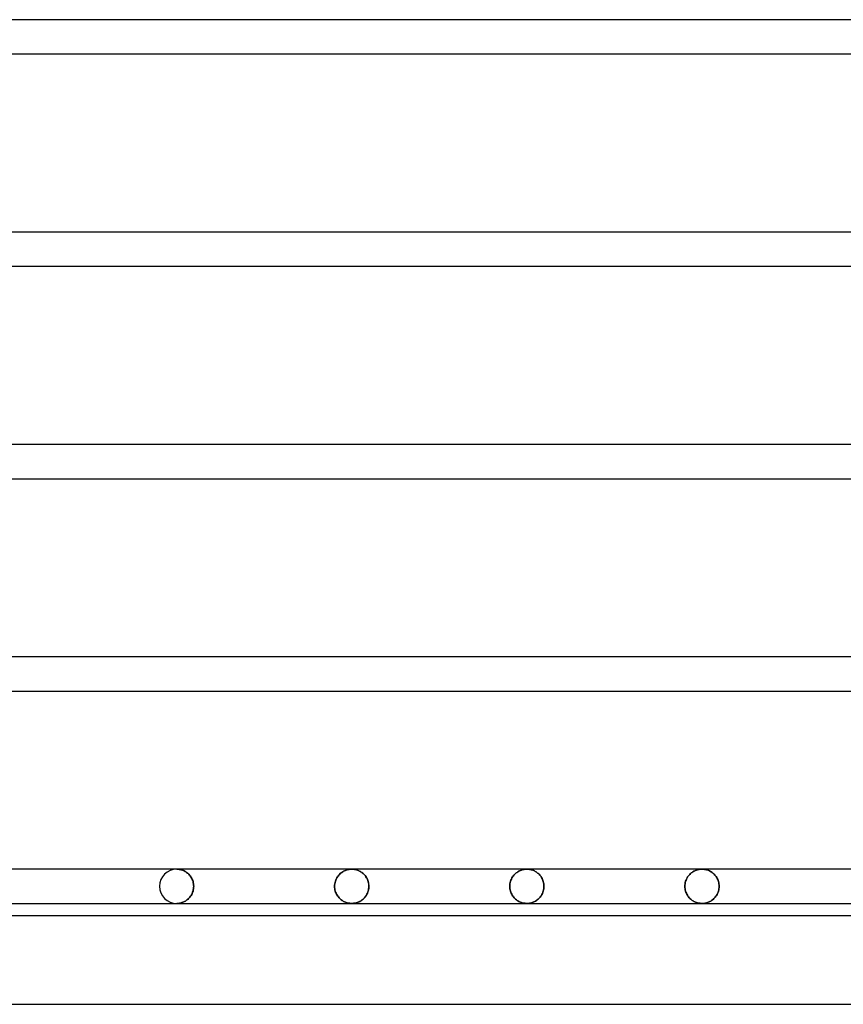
# Model space of a CAD drawing. Header units: millimetres. Extents: x -250 to 250, y -110 to 102.
# Tile 17 of 22: x 79 to 135, y -80 to -13. Entities that reach past the tile are written whole.
import ezdxf

# ---------------------------------------------------------------- set-up
doc = ezdxf.new("R2010")
doc.units = ezdxf.units.MM
doc.layers.add('HIDDEN', color=7, linetype='Continuous')
doc.layers.add('THICK', color=7, linetype='Continuous')

msp = doc.modelspace()

# ---------------------------------------------------------------- linework, layer by layer
at = {"layer": 'HIDDEN'}
for p, q in [((89.6, -70.84), (89.658, -70.841)), ((89.658, -70.841), (89.6, -70.84)), ((89.658, -70.841), (89.716, -70.846)), ((89.716, -70.846), (89.658, -70.841)), ((89.716, -70.846), (89.774, -70.853)), ((89.774, -70.853), (89.716, -70.846)), ((89.774, -70.853), (89.832, -70.863)), ((89.832, -70.863), (89.774, -70.853)), ((89.832, -70.863), (89.889, -70.877)), ((89.889, -70.877), (89.832, -70.863)), ((89.889, -70.877), (89.946, -70.893)), ((89.946, -70.893), (89.889, -70.877)), ((89.946, -70.893), (90.003, -70.913)), ((90.003, -70.913), (89.946, -70.893)), ((90.003, -70.913), (90.059, -70.935)), ((90.059, -70.935), (90.003, -70.913)), ((90.059, -70.935), (90.114, -70.961)), ((90.114, -70.961), (90.059, -70.935)), ((90.114, -70.961), (90.168, -70.99)), ((90.168, -70.99), (90.114, -70.961)), ((90.168, -70.99), (90.222, -71.022)), ((90.222, -71.022), (90.168, -70.99)), ((90.222, -71.022), (90.274, -71.058)), ((90.274, -71.058), (90.222, -71.022)), ((90.274, -71.058), (90.325, -71.097)), ((90.325, -71.097), (90.274, -71.058)), ((90.325, -71.097), (90.374, -71.139)), ((90.374, -71.139), (90.325, -71.097)), ((90.374, -71.139), (90.422, -71.185)), ((90.422, -71.185), (90.374, -71.139)), ((90.422, -71.185), (90.468, -71.235)), ((90.468, -71.235), (90.422, -71.185)), ((90.468, -71.235), (90.511, -71.288)), ((90.511, -71.288), (90.468, -71.235)), ((90.511, -71.288), (90.553, -71.346)), ((90.553, -71.346), (90.511, -71.288)), ((90.553, -71.346), (90.591, -71.406)), ((90.591, -71.406), (90.553, -71.346)), ((90.591, -71.406), (90.626, -71.471)), ((90.626, -71.471), (90.591, -71.406)), ((100.412, -71.504), (100.45, -71.433)), ((100.45, -71.433), (100.412, -71.504)), ((100.45, -71.433), (100.491, -71.366)), ((100.491, -71.366), (100.45, -71.433)), ((100.491, -71.366), (100.535, -71.303)), ((100.535, -71.303), (100.491, -71.366)), ((100.535, -71.303), (100.582, -71.245)), ((100.582, -71.245), (100.535, -71.303)), ((100.582, -71.245), (100.632, -71.191)), ((100.632, -71.191), (100.582, -71.245)), ((100.632, -71.191), (100.684, -71.141)), ((100.684, -71.141), (100.632, -71.191)), ((100.684, -71.141), (100.738, -71.095)), ((100.738, -71.095), (100.684, -71.141)), ((100.738, -71.095), (100.794, -71.053)), ((100.794, -71.053), (100.738, -71.095)), ((100.794, -71.053), (100.852, -71.015)), ((100.852, -71.015), (100.794, -71.053)), ((100.852, -71.015), (100.91, -70.981)), ((100.91, -70.981), (100.852, -71.015)), ((100.91, -70.981), (100.969, -70.951)), ((100.969, -70.951), (100.91, -70.981)), ((100.969, -70.951), (101.03, -70.925)), ((101.03, -70.925), (100.969, -70.951)), ((101.03, -70.925), (101.091, -70.902)), ((101.091, -70.902), (101.03, -70.925)), ((101.091, -70.902), (101.153, -70.883)), ((101.153, -70.883), (101.091, -70.902)), ((101.153, -70.883), (101.215, -70.868)), ((101.215, -70.868), (101.153, -70.883)), ((101.215, -70.868), (101.278, -70.855)), ((101.278, -70.855), (101.215, -70.868)), ((101.278, -70.855), (101.341, -70.847)), ((101.341, -70.847), (101.278, -70.855)), ((101.341, -70.847), (101.404, -70.842)), ((101.404, -70.842), (101.341, -70.847)), ((101.404, -70.842), (101.467, -70.84)), ((101.467, -70.84), (101.404, -70.842)), ((101.467, -70.84), (101.531, -70.842)), ((101.528, -70.842), (101.467, -70.84)), ((101.59, -70.847), (101.528, -70.842)), ((101.531, -70.842), (101.595, -70.847)), ((101.651, -70.855), (101.59, -70.847)), ((101.595, -70.847), (101.658, -70.856)), ((101.711, -70.866), (101.651, -70.855)), ((101.658, -70.856), (101.72, -70.868)), ((101.771, -70.881), (101.711, -70.866)), ((101.72, -70.868), (101.782, -70.884)), ((101.829, -70.898), (101.771, -70.881)), ((101.782, -70.884), (101.843, -70.903)), ((101.887, -70.919), (101.829, -70.898)), ((101.843, -70.903), (101.902, -70.925)), ((101.943, -70.943), (101.887, -70.919)), ((101.902, -70.925), (101.96, -70.951)), ((101.998, -70.97), (101.943, -70.943)), ((101.96, -70.951), (102.017, -70.98)), ((102.052, -70.999), (101.998, -70.97)), ((102.017, -70.98), (102.072, -71.012)), ((102.104, -71.032), (102.052, -70.999)), ((102.072, -71.012), (102.126, -71.047)), ((102.155, -71.068), (102.104, -71.032)), ((102.126, -71.047), (102.178, -71.086)), ((102.204, -71.107), (102.155, -71.068)), ((102.178, -71.086), (102.229, -71.128)), ((102.253, -71.15), (102.204, -71.107)), ((102.229, -71.128), (102.278, -71.174)), ((102.299, -71.196), (102.253, -71.15)), ((102.278, -71.174), (102.325, -71.224)), ((102.344, -71.245), (102.299, -71.196)), ((102.325, -71.224), (102.37, -71.277)), ((102.386, -71.298), (102.344, -71.245)), ((102.37, -71.277), (102.413, -71.335)), ((102.426, -71.355), (102.386, -71.298)), ((102.413, -71.335), (102.452, -71.396)), ((102.463, -71.415), (102.426, -71.355)), ((102.452, -71.396), (102.489, -71.461)), ((102.498, -71.478), (102.463, -71.415)), ((112.28, -71.504), (112.317, -71.433)), ((112.317, -71.433), (112.28, -71.504)), ((112.317, -71.433), (112.358, -71.366)), ((112.358, -71.366), (112.317, -71.433)), ((112.358, -71.366), (112.402, -71.303)), ((112.402, -71.303), (112.358, -71.366)), ((112.402, -71.303), (112.45, -71.245)), ((112.45, -71.245), (112.402, -71.303)), ((112.45, -71.245), (112.5, -71.19)), ((112.5, -71.19), (112.45, -71.245)), ((112.5, -71.19), (112.552, -71.14)), ((112.552, -71.14), (112.5, -71.19)), ((112.552, -71.14), (112.606, -71.095)), ((112.606, -71.095), (112.552, -71.14)), ((112.606, -71.095), (112.662, -71.053)), ((112.662, -71.053), (112.606, -71.095)), ((112.662, -71.053), (112.719, -71.015)), ((112.719, -71.015), (112.662, -71.053)), ((112.719, -71.015), (112.777, -70.981)), ((112.777, -70.981), (112.719, -71.015)), ((112.777, -70.981), (112.837, -70.951)), ((112.837, -70.951), (112.777, -70.981)), ((112.837, -70.951), (112.897, -70.925)), ((112.897, -70.925), (112.837, -70.951)), ((112.897, -70.925), (112.958, -70.902)), ((112.958, -70.902), (112.897, -70.925)), ((112.958, -70.902), (113.02, -70.883)), ((113.02, -70.883), (112.958, -70.902)), ((113.02, -70.883), (113.082, -70.867)), ((113.082, -70.867), (113.02, -70.883)), ((113.082, -70.867), (113.145, -70.855)), ((113.145, -70.855), (113.082, -70.867)), ((113.145, -70.855), (113.207, -70.847)), ((113.207, -70.847), (113.145, -70.855)), ((113.207, -70.847), (113.27, -70.842)), ((113.27, -70.842), (113.207, -70.847)), ((113.27, -70.842), (113.333, -70.84)), ((113.333, -70.84), (113.27, -70.842)), ((113.333, -70.84), (113.392, -70.841)), ((113.392, -70.841), (113.333, -70.84)), ((113.392, -70.841), (113.45, -70.846)), ((113.45, -70.846), (113.392, -70.841)), ((113.45, -70.846), (113.508, -70.853)), ((113.508, -70.853), (113.45, -70.846)), ((113.508, -70.853), (113.565, -70.864)), ((113.565, -70.864), (113.508, -70.853)), ((113.565, -70.864), (113.623, -70.877)), ((113.623, -70.877), (113.565, -70.864)), ((113.623, -70.877), (113.68, -70.893)), ((113.68, -70.893), (113.623, -70.877)), ((113.68, -70.893), (113.737, -70.913)), ((113.737, -70.913), (113.68, -70.893)), ((113.737, -70.913), (113.793, -70.935)), ((113.793, -70.935), (113.737, -70.913)), ((113.793, -70.935), (113.848, -70.961)), ((113.848, -70.961), (113.793, -70.935)), ((113.848, -70.961), (113.902, -70.99)), ((113.902, -70.99), (113.848, -70.961)), ((113.902, -70.99), (113.955, -71.022)), ((113.955, -71.022), (113.902, -70.99)), ((113.955, -71.022), (114.008, -71.058)), ((114.008, -71.058), (113.955, -71.022)), ((114.008, -71.058), (114.059, -71.097)), ((114.059, -71.097), (114.008, -71.058)), ((114.059, -71.097), (114.108, -71.139)), ((114.108, -71.139), (114.059, -71.097)), ((114.108, -71.139), (114.156, -71.185)), ((114.156, -71.185), (114.108, -71.139)), ((114.156, -71.185), (114.202, -71.235)), ((114.202, -71.235), (114.156, -71.185)), ((114.202, -71.235), (114.246, -71.288)), ((114.246, -71.288), (114.202, -71.235)), ((114.246, -71.288), (114.287, -71.345)), ((114.287, -71.345), (114.246, -71.288)), ((114.287, -71.345), (114.325, -71.406)), ((114.325, -71.406), (114.287, -71.345)), ((114.325, -71.406), (114.361, -71.47)), ((114.361, -71.47), (114.325, -71.406)), ((124.183, -71.434), (124.224, -71.367)), ((124.224, -71.367), (124.183, -71.434)), ((124.224, -71.367), (124.268, -71.304)), ((124.268, -71.304), (124.224, -71.367)), ((124.268, -71.304), (124.316, -71.246)), ((124.316, -71.246), (124.268, -71.304)), ((124.316, -71.246), (124.365, -71.191)), ((124.365, -71.191), (124.316, -71.246)), ((124.365, -71.191), (124.418, -71.141)), ((124.418, -71.141), (124.365, -71.191)), ((124.418, -71.141), (124.472, -71.095)), ((124.472, -71.095), (124.418, -71.141)), ((124.472, -71.095), (124.527, -71.054)), ((124.527, -71.054), (124.472, -71.095)), ((124.527, -71.054), (124.584, -71.016)), ((124.584, -71.016), (124.527, -71.054)), ((124.584, -71.016), (124.643, -70.982)), ((124.643, -70.982), (124.584, -71.016)), ((124.643, -70.982), (124.702, -70.952)), ((124.702, -70.952), (124.643, -70.982)), ((124.702, -70.952), (124.763, -70.925)), ((124.763, -70.925), (124.702, -70.952)), ((124.763, -70.925), (124.824, -70.902)), ((124.824, -70.902), (124.763, -70.925)), ((124.824, -70.902), (124.886, -70.883)), ((124.886, -70.883), (124.824, -70.902)), ((124.886, -70.883), (124.948, -70.868)), ((124.948, -70.868), (124.886, -70.883)), ((124.948, -70.868), (125.011, -70.855)), ((125.011, -70.855), (124.948, -70.868)), ((125.011, -70.855), (125.074, -70.847)), ((125.074, -70.847), (125.011, -70.855)), ((125.074, -70.847), (125.137, -70.842)), ((125.137, -70.842), (125.074, -70.847)), ((125.137, -70.842), (125.2, -70.84)), ((125.2, -70.84), (125.137, -70.842)), ((125.2, -70.84), (125.258, -70.841)), ((125.258, -70.841), (125.2, -70.84)), ((125.258, -70.841), (125.316, -70.846)), ((125.316, -70.846), (125.258, -70.841)), ((125.316, -70.846), (125.374, -70.853)), ((125.374, -70.853), (125.316, -70.846)), ((125.374, -70.853), (125.432, -70.863)), ((125.432, -70.863), (125.374, -70.853)), ((125.432, -70.863), (125.49, -70.877)), ((125.49, -70.877), (125.432, -70.863)), ((125.49, -70.877), (125.547, -70.893)), ((125.547, -70.893), (125.49, -70.877)), ((125.547, -70.893), (125.603, -70.913)), ((125.603, -70.913), (125.547, -70.893)), ((125.603, -70.913), (125.659, -70.935)), ((125.659, -70.935), (125.603, -70.913)), ((125.659, -70.935), (125.714, -70.961)), ((125.714, -70.961), (125.659, -70.935)), ((125.714, -70.961), (125.769, -70.99)), ((125.769, -70.99), (125.714, -70.961)), ((125.769, -70.99), (125.822, -71.022)), ((125.822, -71.022), (125.769, -70.99)), ((125.822, -71.022), (125.875, -71.058)), ((125.875, -71.058), (125.822, -71.022)), ((125.875, -71.058), (125.926, -71.097)), ((125.926, -71.097), (125.875, -71.058)), ((125.926, -71.097), (125.975, -71.139)), ((125.975, -71.139), (125.926, -71.097)), ((125.975, -71.139), (126.023, -71.185)), ((126.023, -71.185), (125.975, -71.139)), ((126.023, -71.185), (126.069, -71.235)), ((126.069, -71.235), (126.023, -71.185)), ((126.069, -71.235), (126.113, -71.288)), ((126.113, -71.288), (126.069, -71.235)), ((126.113, -71.288), (126.154, -71.345)), ((126.154, -71.345), (126.113, -71.288)), ((126.154, -71.345), (126.192, -71.406)), ((126.192, -71.406), (126.154, -71.345)), ((126.192, -71.406), (126.228, -71.47)), ((126.228, -71.47), (126.192, -71.406)), ((90.626, -71.471), (90.658, -71.538)), ((90.658, -71.538), (90.626, -71.471)), ((90.658, -71.538), (90.686, -71.61)), ((90.686, -71.61), (90.658, -71.538)), ((90.686, -71.61), (90.709, -71.684)), ((90.709, -71.684), (90.686, -71.61)), ((90.709, -71.684), (90.728, -71.761)), ((90.728, -71.761), (90.709, -71.684)), ((90.728, -71.761), (90.742, -71.839)), ((90.742, -71.839), (90.728, -71.761)), ((90.75, -72.084), (90.741, -72.167)), ((90.741, -72.167), (90.75, -72.084)), ((90.742, -71.839), (90.75, -71.919)), ((90.75, -71.919), (90.742, -71.839)), ((90.75, -71.919), (90.753, -72)), ((90.753, -72), (90.75, -71.919)), ((90.753, -72), (90.75, -72.084)), ((90.75, -72.084), (90.753, -72)), ((100.3, -72), (100.303, -71.912)), ((100.303, -71.912), (100.3, -72)), ((100.303, -72.083), (100.3, -72)), ((100.3, -72), (100.303, -72.083)), ((100.303, -71.912), (100.313, -71.825)), ((100.313, -71.825), (100.303, -71.912)), ((100.312, -72.165), (100.303, -72.083)), ((100.303, -72.083), (100.312, -72.165)), ((100.313, -71.825), (100.33, -71.74)), ((100.33, -71.74), (100.313, -71.825)), ((100.33, -71.74), (100.352, -71.658)), ((100.352, -71.658), (100.33, -71.74)), ((100.352, -71.658), (100.38, -71.579)), ((100.38, -71.579), (100.352, -71.658)), ((100.38, -71.579), (100.412, -71.504)), ((100.412, -71.504), (100.38, -71.579)), ((102.489, -71.461), (102.522, -71.53)), ((102.528, -71.545), (102.498, -71.478)), ((102.522, -71.53), (102.55, -71.602)), ((102.555, -71.616), (102.528, -71.545)), ((102.55, -71.602), (102.575, -71.677)), ((102.578, -71.688), (102.555, -71.616)), ((102.575, -71.677), (102.594, -71.755)), ((102.596, -71.764), (102.578, -71.688)), ((102.594, -71.755), (102.608, -71.835)), ((102.609, -71.841), (102.596, -71.764)), ((102.608, -71.835), (102.617, -71.917)), ((102.608, -72.165), (102.617, -72.083)), ((102.617, -71.92), (102.609, -71.841)), ((102.617, -72.08), (102.609, -72.159)), ((102.617, -71.917), (102.62, -72)), ((102.62, -72), (102.617, -71.92)), ((102.62, -72), (102.617, -72.08)), ((102.617, -72.083), (102.62, -72)), ((112.167, -72), (112.171, -71.912)), ((112.171, -71.912), (112.167, -72)), ((112.17, -72.083), (112.167, -72)), ((112.167, -72), (112.17, -72.083)), ((112.179, -72.165), (112.17, -72.083)), ((112.17, -72.083), (112.179, -72.165)), ((112.171, -71.912), (112.181, -71.825)), ((112.181, -71.825), (112.171, -71.912)), ((112.181, -71.825), (112.197, -71.74)), ((112.197, -71.74), (112.181, -71.825)), ((112.197, -71.74), (112.219, -71.658)), ((112.219, -71.658), (112.197, -71.74)), ((112.219, -71.658), (112.247, -71.579)), ((112.247, -71.579), (112.219, -71.658)), ((112.247, -71.579), (112.28, -71.504)), ((112.28, -71.504), (112.247, -71.579)), ((114.361, -71.47), (114.392, -71.538)), ((114.392, -71.538), (114.361, -71.47)), ((114.392, -71.538), (114.42, -71.609)), ((114.42, -71.609), (114.392, -71.538)), ((114.42, -71.609), (114.444, -71.683)), ((114.444, -71.683), (114.42, -71.609)), ((114.444, -71.683), (114.463, -71.76)), ((114.463, -71.76), (114.444, -71.683)), ((114.463, -71.76), (114.476, -71.839)), ((114.476, -71.839), (114.463, -71.76)), ((114.484, -72.084), (114.475, -72.168)), ((114.475, -72.168), (114.484, -72.084)), ((114.476, -71.839), (114.485, -71.919)), ((114.485, -71.919), (114.476, -71.839)), ((114.487, -72), (114.484, -72.084)), ((114.484, -72.084), (114.487, -72)), ((114.485, -71.919), (114.487, -72)), ((114.487, -72), (114.485, -71.919)), ((124.035, -72), (124.038, -71.912)), ((124.038, -71.912), (124.035, -72)), ((124.038, -72.083), (124.035, -72)), ((124.035, -72), (124.038, -72.083)), ((124.038, -71.912), (124.048, -71.826)), ((124.048, -71.826), (124.038, -71.912)), ((124.046, -72.165), (124.038, -72.083)), ((124.038, -72.083), (124.046, -72.165)), ((124.048, -71.826), (124.064, -71.741)), ((124.064, -71.741), (124.048, -71.826)), ((124.064, -71.741), (124.086, -71.659)), ((124.086, -71.659), (124.064, -71.741)), ((124.086, -71.659), (124.114, -71.58)), ((124.114, -71.58), (124.086, -71.659)), ((124.114, -71.58), (124.147, -71.505)), ((124.147, -71.505), (124.114, -71.58)), ((124.147, -71.505), (124.183, -71.434)), ((124.183, -71.434), (124.147, -71.505)), ((126.228, -71.47), (126.26, -71.538)), ((126.26, -71.538), (126.228, -71.47)), ((126.26, -71.538), (126.287, -71.609)), ((126.287, -71.609), (126.26, -71.538)), ((126.287, -71.609), (126.311, -71.683)), ((126.311, -71.683), (126.287, -71.609)), ((126.311, -71.683), (126.33, -71.76)), ((126.33, -71.76), (126.311, -71.683)), ((126.33, -71.76), (126.343, -71.839)), ((126.343, -71.839), (126.33, -71.76)), ((126.343, -71.839), (126.352, -71.919)), ((126.352, -71.919), (126.343, -71.839)), ((126.352, -72.084), (126.343, -72.168)), ((126.343, -72.168), (126.352, -72.084)), ((126.352, -71.919), (126.355, -72)), ((126.355, -72), (126.352, -71.919)), ((126.355, -72), (126.352, -72.084)), ((126.352, -72.084), (126.355, -72)), ((90.495, -72.733), (90.449, -72.787)), ((90.449, -72.787), (90.495, -72.733)), ((90.539, -72.675), (90.495, -72.733)), ((90.495, -72.733), (90.539, -72.675)), ((90.58, -72.613), (90.539, -72.675)), ((90.539, -72.675), (90.58, -72.613)), ((90.617, -72.547), (90.58, -72.613)), ((90.58, -72.613), (90.617, -72.547)), ((90.651, -72.477), (90.617, -72.547)), ((90.617, -72.547), (90.651, -72.477)), ((90.681, -72.404), (90.651, -72.477)), ((90.651, -72.477), (90.681, -72.404)), ((90.706, -72.328), (90.681, -72.404)), ((90.681, -72.404), (90.706, -72.328)), ((90.726, -72.248), (90.706, -72.328)), ((90.706, -72.328), (90.726, -72.248)), ((90.741, -72.167), (90.726, -72.248)), ((90.726, -72.248), (90.741, -72.167)), ((100.326, -72.245), (100.312, -72.165)), ((100.312, -72.165), (100.326, -72.245)), ((100.346, -72.323), (100.326, -72.245)), ((100.326, -72.245), (100.346, -72.323)), ((100.371, -72.399), (100.346, -72.323)), ((100.346, -72.323), (100.371, -72.399)), ((100.401, -72.471), (100.371, -72.399)), ((100.371, -72.399), (100.401, -72.471)), ((100.434, -72.539), (100.401, -72.471)), ((100.401, -72.471), (100.434, -72.539)), ((100.471, -72.604), (100.434, -72.539)), ((100.434, -72.539), (100.471, -72.604)), ((100.512, -72.665), (100.471, -72.604)), ((100.471, -72.604), (100.512, -72.665)), ((100.555, -72.722), (100.512, -72.665)), ((100.512, -72.665), (100.555, -72.722)), ((100.6, -72.776), (100.555, -72.722)), ((100.555, -72.722), (100.6, -72.776)), ((102.344, -72.755), (102.299, -72.804)), ((102.325, -72.776), (102.37, -72.723)), ((102.386, -72.702), (102.344, -72.755)), ((102.37, -72.723), (102.413, -72.665)), ((102.426, -72.645), (102.386, -72.702)), ((102.413, -72.665), (102.452, -72.604)), ((102.463, -72.585), (102.426, -72.645)), ((102.452, -72.604), (102.489, -72.539)), ((102.498, -72.522), (102.463, -72.585)), ((102.489, -72.539), (102.522, -72.47)), ((102.528, -72.455), (102.498, -72.522)), ((102.522, -72.47), (102.55, -72.398)), ((102.555, -72.384), (102.528, -72.455)), ((102.55, -72.398), (102.575, -72.323)), ((102.578, -72.312), (102.555, -72.384)), ((102.575, -72.323), (102.594, -72.245)), ((102.596, -72.236), (102.578, -72.312)), ((102.594, -72.245), (102.608, -72.165)), ((102.609, -72.159), (102.596, -72.236)), ((112.194, -72.245), (112.179, -72.165)), ((112.179, -72.165), (112.194, -72.245)), ((112.214, -72.323), (112.194, -72.245)), ((112.194, -72.245), (112.214, -72.323)), ((112.239, -72.398), (112.214, -72.323)), ((112.214, -72.323), (112.239, -72.398)), ((112.268, -72.47), (112.239, -72.398)), ((112.239, -72.398), (112.268, -72.47)), ((112.301, -72.538), (112.268, -72.47)), ((112.268, -72.47), (112.301, -72.538)), ((112.338, -72.603), (112.301, -72.538)), ((112.301, -72.538), (112.338, -72.603)), ((112.378, -72.664), (112.338, -72.603)), ((112.338, -72.603), (112.378, -72.664)), ((112.421, -72.722), (112.378, -72.664)), ((112.378, -72.664), (112.421, -72.722)), ((112.467, -72.775), (112.421, -72.722)), ((112.421, -72.722), (112.467, -72.775)), ((114.229, -72.733), (114.183, -72.787)), ((114.183, -72.787), (114.229, -72.733)), ((114.273, -72.675), (114.229, -72.733)), ((114.229, -72.733), (114.273, -72.675)), ((114.314, -72.613), (114.273, -72.675)), ((114.273, -72.675), (114.314, -72.613)), ((114.351, -72.547), (114.314, -72.613)), ((114.314, -72.613), (114.351, -72.547)), ((114.385, -72.478), (114.351, -72.547)), ((114.351, -72.547), (114.385, -72.478)), ((114.415, -72.405), (114.385, -72.478)), ((114.385, -72.478), (114.415, -72.405)), ((114.44, -72.329), (114.415, -72.405)), ((114.415, -72.405), (114.44, -72.329)), ((114.461, -72.249), (114.44, -72.329)), ((114.44, -72.329), (114.461, -72.249)), ((114.475, -72.168), (114.461, -72.249)), ((114.461, -72.249), (114.475, -72.168)), ((124.061, -72.245), (124.046, -72.165)), ((124.046, -72.165), (124.061, -72.245)), ((124.081, -72.323), (124.061, -72.245)), ((124.061, -72.245), (124.081, -72.323)), ((124.106, -72.398), (124.081, -72.323)), ((124.081, -72.323), (124.106, -72.398)), ((124.135, -72.47), (124.106, -72.398)), ((124.106, -72.398), (124.135, -72.47)), ((124.168, -72.538), (124.135, -72.47)), ((124.135, -72.47), (124.168, -72.538)), ((124.205, -72.603), (124.168, -72.538)), ((124.168, -72.538), (124.205, -72.603)), ((124.245, -72.664), (124.205, -72.603)), ((124.205, -72.603), (124.245, -72.664)), ((124.288, -72.721), (124.245, -72.664)), ((124.245, -72.664), (124.288, -72.721)), ((124.334, -72.775), (124.288, -72.721)), ((124.288, -72.721), (124.334, -72.775)), ((126.096, -72.733), (126.05, -72.787)), ((126.05, -72.787), (126.096, -72.733)), ((126.14, -72.675), (126.096, -72.733)), ((126.096, -72.733), (126.14, -72.675)), ((126.181, -72.613), (126.14, -72.675)), ((126.14, -72.675), (126.181, -72.613)), ((126.219, -72.547), (126.181, -72.613)), ((126.181, -72.613), (126.219, -72.547)), ((126.253, -72.478), (126.219, -72.547)), ((126.219, -72.547), (126.253, -72.478)), ((126.282, -72.405), (126.253, -72.478)), ((126.253, -72.478), (126.282, -72.405)), ((126.308, -72.329), (126.282, -72.405)), ((126.282, -72.405), (126.308, -72.329)), ((126.328, -72.249), (126.308, -72.329)), ((126.308, -72.329), (126.328, -72.249)), ((126.343, -72.168), (126.328, -72.249)), ((126.328, -72.249), (126.343, -72.168)), ((89.66, -73.158), (89.6, -73.16)), ((89.6, -73.16), (89.66, -73.158)), ((89.721, -73.154), (89.66, -73.158)), ((89.66, -73.158), (89.721, -73.154)), ((89.781, -73.146), (89.721, -73.154)), ((89.721, -73.154), (89.781, -73.146)), ((89.841, -73.135), (89.781, -73.146)), ((89.781, -73.146), (89.841, -73.135)), ((89.9, -73.12), (89.841, -73.135)), ((89.841, -73.135), (89.9, -73.12)), ((89.959, -73.103), (89.9, -73.12)), ((89.9, -73.12), (89.959, -73.103)), ((90.018, -73.082), (89.959, -73.103)), ((89.959, -73.103), (90.018, -73.082)), ((90.076, -73.057), (90.018, -73.082)), ((90.018, -73.082), (90.076, -73.057)), ((90.133, -73.03), (90.076, -73.057)), ((90.076, -73.057), (90.133, -73.03)), ((90.189, -72.998), (90.133, -73.03)), ((90.133, -73.03), (90.189, -72.998)), ((90.244, -72.963), (90.189, -72.998)), ((90.189, -72.998), (90.244, -72.963)), ((90.297, -72.925), (90.244, -72.963)), ((90.244, -72.963), (90.297, -72.925)), ((90.35, -72.883), (90.297, -72.925)), ((90.297, -72.925), (90.35, -72.883)), ((90.4, -72.837), (90.35, -72.883)), ((90.35, -72.883), (90.4, -72.837)), ((90.449, -72.787), (90.4, -72.837)), ((90.4, -72.837), (90.449, -72.787)), ((100.648, -72.825), (100.6, -72.776)), ((100.6, -72.776), (100.648, -72.825)), ((100.698, -72.871), (100.648, -72.825)), ((100.648, -72.825), (100.698, -72.871)), ((100.75, -72.914), (100.698, -72.871)), ((100.698, -72.871), (100.75, -72.914)), ((100.803, -72.953), (100.75, -72.914)), ((100.75, -72.914), (100.803, -72.953)), ((100.857, -72.988), (100.803, -72.953)), ((100.803, -72.953), (100.857, -72.988)), ((100.912, -73.02), (100.857, -72.988)), ((100.857, -72.988), (100.912, -73.02)), ((100.97, -73.049), (100.912, -73.02)), ((100.912, -73.02), (100.97, -73.049)), ((101.028, -73.074), (100.97, -73.049)), ((100.97, -73.049), (101.028, -73.074)), ((101.088, -73.097), (101.028, -73.074)), ((101.028, -73.074), (101.088, -73.097)), ((101.15, -73.116), (101.088, -73.097)), ((101.088, -73.097), (101.15, -73.116)), ((101.212, -73.132), (101.15, -73.116)), ((101.15, -73.116), (101.212, -73.132)), ((101.275, -73.144), (101.212, -73.132)), ((101.212, -73.132), (101.275, -73.144)), ((101.338, -73.153), (101.275, -73.144)), ((101.275, -73.144), (101.338, -73.153)), ((101.402, -73.158), (101.338, -73.153)), ((101.338, -73.153), (101.402, -73.158)), ((101.467, -73.16), (101.402, -73.158)), ((101.402, -73.158), (101.467, -73.16)), ((101.528, -73.158), (101.467, -73.16)), ((101.467, -73.16), (101.531, -73.158)), ((101.59, -73.153), (101.528, -73.158)), ((101.531, -73.158), (101.595, -73.153)), ((101.651, -73.145), (101.59, -73.153)), ((101.595, -73.153), (101.658, -73.144)), ((101.711, -73.134), (101.651, -73.145)), ((101.658, -73.144), (101.72, -73.132)), ((101.771, -73.119), (101.711, -73.134)), ((101.72, -73.132), (101.782, -73.116)), ((101.829, -73.102), (101.771, -73.119)), ((101.782, -73.116), (101.843, -73.097)), ((101.887, -73.081), (101.829, -73.102)), ((101.843, -73.097), (101.902, -73.075)), ((101.943, -73.057), (101.887, -73.081)), ((101.902, -73.075), (101.96, -73.049)), ((101.998, -73.03), (101.943, -73.057)), ((101.96, -73.049), (102.017, -73.02)), ((102.052, -73.001), (101.998, -73.03)), ((102.017, -73.02), (102.072, -72.988)), ((102.104, -72.968), (102.052, -73.001)), ((102.072, -72.988), (102.126, -72.953)), ((102.155, -72.932), (102.104, -72.968)), ((102.126, -72.953), (102.178, -72.914)), ((102.204, -72.893), (102.155, -72.932)), ((102.178, -72.914), (102.229, -72.872)), ((102.253, -72.85), (102.204, -72.893)), ((102.229, -72.872), (102.278, -72.826)), ((102.299, -72.804), (102.253, -72.85)), ((102.278, -72.826), (102.325, -72.776)), ((112.515, -72.825), (112.467, -72.775)), ((112.467, -72.775), (112.515, -72.825)), ((112.565, -72.871), (112.515, -72.825)), ((112.515, -72.825), (112.565, -72.871)), ((112.616, -72.913), (112.565, -72.871)), ((112.565, -72.871), (112.616, -72.913)), ((112.669, -72.952), (112.616, -72.913)), ((112.616, -72.913), (112.669, -72.952)), ((112.723, -72.987), (112.669, -72.952)), ((112.669, -72.952), (112.723, -72.987)), ((112.779, -73.02), (112.723, -72.987)), ((112.723, -72.987), (112.779, -73.02)), ((112.836, -73.048), (112.779, -73.02)), ((112.779, -73.02), (112.836, -73.048)), ((112.895, -73.074), (112.836, -73.048)), ((112.836, -73.048), (112.895, -73.074)), ((112.955, -73.097), (112.895, -73.074)), ((112.895, -73.074), (112.955, -73.097)), ((113.016, -73.116), (112.955, -73.097)), ((112.955, -73.097), (113.016, -73.116)), ((113.078, -73.132), (113.016, -73.116)), ((113.016, -73.116), (113.078, -73.132)), ((113.141, -73.144), (113.078, -73.132)), ((113.078, -73.132), (113.141, -73.144)), ((113.205, -73.153), (113.141, -73.144)), ((113.141, -73.144), (113.205, -73.153)), ((113.269, -73.158), (113.205, -73.153)), ((113.205, -73.153), (113.269, -73.158)), ((113.333, -73.16), (113.269, -73.158)), ((113.269, -73.158), (113.333, -73.16)), ((113.394, -73.158), (113.333, -73.16)), ((113.333, -73.16), (113.394, -73.158)), ((113.454, -73.154), (113.394, -73.158)), ((113.394, -73.158), (113.454, -73.154)), ((113.514, -73.146), (113.454, -73.154)), ((113.454, -73.154), (113.514, -73.146)), ((113.574, -73.135), (113.514, -73.146)), ((113.514, -73.146), (113.574, -73.135)), ((113.634, -73.12), (113.574, -73.135)), ((113.574, -73.135), (113.634, -73.12)), ((113.693, -73.103), (113.634, -73.12)), ((113.634, -73.12), (113.693, -73.103)), ((113.752, -73.082), (113.693, -73.103)), ((113.693, -73.103), (113.752, -73.082)), ((113.81, -73.057), (113.752, -73.082)), ((113.752, -73.082), (113.81, -73.057)), ((113.867, -73.029), (113.81, -73.057)), ((113.81, -73.057), (113.867, -73.029)), ((113.923, -72.998), (113.867, -73.029)), ((113.867, -73.029), (113.923, -72.998)), ((113.978, -72.963), (113.923, -72.998)), ((113.923, -72.998), (113.978, -72.963)), ((114.031, -72.925), (113.978, -72.963)), ((113.978, -72.963), (114.031, -72.925)), ((114.084, -72.882), (114.031, -72.925)), ((114.031, -72.925), (114.084, -72.882)), ((114.134, -72.836), (114.084, -72.882)), ((114.084, -72.882), (114.134, -72.836)), ((114.183, -72.787), (114.134, -72.836)), ((114.134, -72.836), (114.183, -72.787)), ((124.381, -72.824), (124.334, -72.775)), ((124.334, -72.775), (124.381, -72.824)), ((124.431, -72.871), (124.381, -72.824)), ((124.381, -72.824), (124.431, -72.871)), ((124.482, -72.913), (124.431, -72.871)), ((124.431, -72.871), (124.482, -72.913)), ((124.535, -72.952), (124.482, -72.913)), ((124.482, -72.913), (124.535, -72.952)), ((124.589, -72.987), (124.535, -72.952)), ((124.535, -72.952), (124.589, -72.987)), ((124.645, -73.019), (124.589, -72.987)), ((124.589, -72.987), (124.645, -73.019)), ((124.702, -73.048), (124.645, -73.019)), ((124.645, -73.019), (124.702, -73.048)), ((124.761, -73.074), (124.702, -73.048)), ((124.702, -73.048), (124.761, -73.074)), ((124.821, -73.097), (124.761, -73.074)), ((124.761, -73.074), (124.821, -73.097)), ((124.882, -73.116), (124.821, -73.097)), ((124.821, -73.097), (124.882, -73.116)), ((124.944, -73.132), (124.882, -73.116)), ((124.882, -73.116), (124.944, -73.132)), ((125.007, -73.144), (124.944, -73.132)), ((124.944, -73.132), (125.007, -73.144)), ((125.071, -73.153), (125.007, -73.144)), ((125.007, -73.144), (125.071, -73.153)), ((125.136, -73.158), (125.071, -73.153)), ((125.071, -73.153), (125.136, -73.158)), ((125.2, -73.16), (125.136, -73.158)), ((125.136, -73.158), (125.2, -73.16)), ((125.26, -73.158), (125.2, -73.16)), ((125.2, -73.16), (125.26, -73.158)), ((125.321, -73.154), (125.26, -73.158)), ((125.26, -73.158), (125.321, -73.154)), ((125.381, -73.146), (125.321, -73.154)), ((125.321, -73.154), (125.381, -73.146)), ((125.441, -73.135), (125.381, -73.146)), ((125.381, -73.146), (125.441, -73.135)), ((125.501, -73.12), (125.441, -73.135)), ((125.441, -73.135), (125.501, -73.12)), ((125.56, -73.103), (125.501, -73.12)), ((125.501, -73.12), (125.56, -73.103)), ((125.618, -73.082), (125.56, -73.103)), ((125.56, -73.103), (125.618, -73.082)), ((125.676, -73.057), (125.618, -73.082)), ((125.618, -73.082), (125.676, -73.057)), ((125.733, -73.03), (125.676, -73.057)), ((125.676, -73.057), (125.733, -73.03)), ((125.789, -72.998), (125.733, -73.03)), ((125.733, -73.03), (125.789, -72.998)), ((125.844, -72.963), (125.789, -72.998)), ((125.789, -72.998), (125.844, -72.963)), ((125.898, -72.925), (125.844, -72.963)), ((125.844, -72.963), (125.898, -72.925)), ((125.951, -72.883), (125.898, -72.925)), ((125.898, -72.925), (125.951, -72.883)), ((126.001, -72.836), (125.951, -72.883)), ((125.951, -72.883), (126.001, -72.836)), ((126.05, -72.787), (126.001, -72.836)), ((126.001, -72.836), (126.05, -72.787))]:
    msp.add_line(p, q, dxfattribs=at)
for start, end in [(90.0001, 180.00002), (180.00002, 269.9999)]:
    msp.add_arc((89.6, -72), 1.16, start, end, dxfattribs=at)
at = {"layer": 'THICK'}
for p, q in [((159.556, -13.24), (1.16, -13.24)), ((1.16, -15.56), (159.556, -15.56)), ((159.556, -27.64), (1.16, -27.64)), ((1.16, -29.96), (159.556, -29.96)), ((159.556, -42.04), (1.16, -42.04)), ((1.16, -44.36), (159.556, -44.36)), ((159.556, -56.44), (1.16, -56.44)), ((1.16, -58.76), (159.556, -58.76)), ((159.556, -70.84), (1.16, -70.84)), ((0, -73.16), (159.556, -73.16)), ((59.05, -73.968), (159.556, -73.968)), ((58.435, -80), (162.572, -80))]:
    msp.add_line(p, q, dxfattribs=at)

doc.saveas('drawing.dxf')
